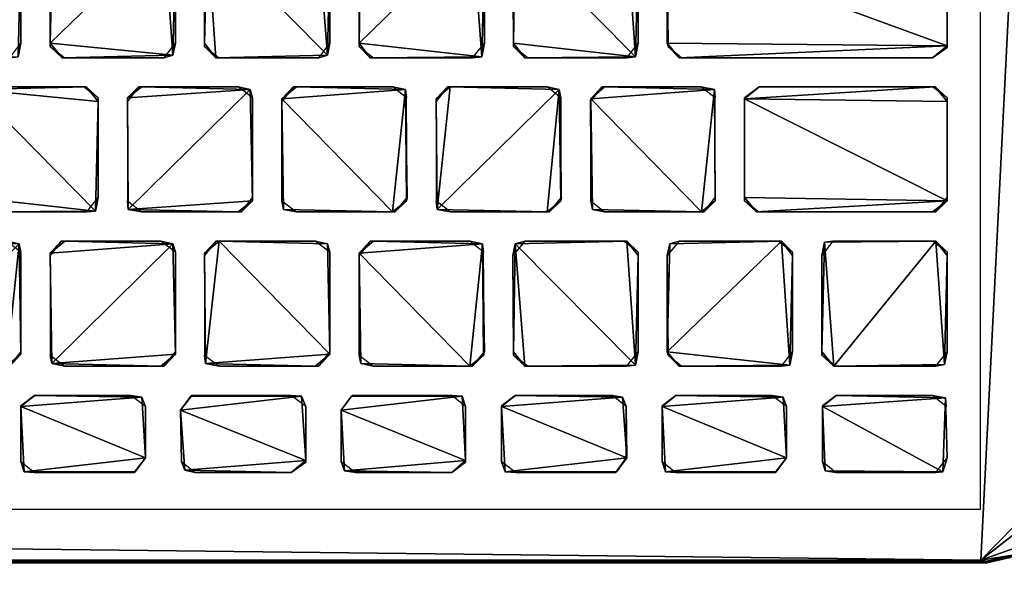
# Model space of a CAD drawing. Header units: inches. Extents: x 492 to 688, y -128 to 44.
# Tile 186 of 256: x 531.49 to 536, y -20.09 to -17.52. Entities that reach past the tile are written whole.
import ezdxf

# ---------------------------------------------------------------- set-up
doc = ezdxf.new("R2010")
doc.units = ezdxf.units.IN
doc.header["$MEASUREMENT"] = 0
doc.layers.add('A-FURN', color=7, linetype='Continuous')
doc.layers.add('CET Default', color=7, linetype='Continuous')
for name, color, linetype, true_color in [('CET color Grey19', 7, 'Continuous', 0x303030), ('CET color Grey2', 7, 'Continuous', 0x050505), ('CET color Grey25', 7, 'Continuous', 0x404040), ('CET color tan', 7, 'Continuous', 0xd4b38d)]:
    doc.layers.add(name, color=color, linetype=linetype, true_color=true_color)

# ---------------------------------------------------------------- blocks, each defined once
blk = doc.blocks.new('*C87')
at = {"layer": 'CET color Grey19', "linetype": 'Continuous'}
mesh = blk.add_polyface(dxfattribs=at)
corners = [(-8.0358, -2.2079, 0.1865), (8.0343, -2.2079, 0.1865), (8.0343, 2.2087, 0.1865), (-8.0358, 2.2087, 0.1865)]
mesh.append_faces([[corners[k] for k in face] for face in [(0, 2, 3, 0)]], dxfattribs={"vtx0": -1, "vtx3": -1})
mesh.append_faces([[corners[k] for k in face] for face in [(0, 1, 2, 0)]], dxfattribs={"vtx2": -1})
at = {"layer": 'CET color Grey2', "linetype": 'Continuous'}
mesh = blk.add_polyface(dxfattribs=at)
corners = [(-7.8833, 0.3417, 0.2452), (-7.8833, 0.3259, 0.1586), (-7.8282, 0.2748, 0.2452), (-6.9557, 0.3299, 0.2452), (-7.8833, 0.7969, 0.2452), (-7.8833, 0.7811, 0.1586), (-6.9557, 0.7811, 0.2452), (-7.8322, 0.848, 0.1586), (-7.0108, 0.848, 0.2452), (-7.8164, 0.848, 0.2452), (-7.0226, 0.848, 0.1586), (-7.8322, 0.9819, 0.2452), (-7.8833, 1.0481, 0.2452), (-7.8833, 1.0323, 0.1586), (-7.8164, 0.9819, 0.1586), (-7.3213, 0.9858, 0.2452), (-7.3641, 1.5544, 0.2452), (-7.8715, 1.5466, 0.2452), (-7.3602, 0.9819, 0.1586), (-7.3095, 1.0481, 0.1586), (-7.3095, 1.4883, 0.2452), (-7.1245, 0.9819, 0.2452), (-7.1757, 1.0481, 0.2452), (-7.1757, 1.0323, 0.1586), (-7.1087, 0.9819, 0.1586), (-6.6018, 1.4883, 0.2452), (-7.1638, 1.5505, 0.2452), (-6.6569, 0.9819, 0.1586), (-6.9557, 0.7969, 0.1586), (-7.8833, 1.4883, 0.1586), (-7.3095, 1.504, 0.1586), (-7.1757, 1.4883, 0.1586), (-7.8322, 1.5544, 0.1586), (-7.376, 1.5544, 0.1586), (-7.1245, 1.5544, 0.1586), (-7.8794, 1.7395, 0.1586), (-7.8164, 1.6883, 0.1586), (-7.8755, 1.7001, 0.2452), (-7.8833, 1.9749, 0.1586), (-7.8637, 2.0379, 0.2452), (-7.376, 1.6883, 0.2452), (-7.3134, 1.7395, 0.2452), (-7.376, 1.6883, 0.1586), (-7.3134, 1.7355, 0.1586), (-7.3253, 2.034, 0.2452), (-7.3134, 1.9907, 0.1586), (-6.6687, 1.5544, 0.1586), (-7.1481, 1.7395, 0.1586), (-7.1323, 1.6962, 0.2452), (-7.1481, 1.9749, 0.2452), (-7.1481, 1.9749, 0.1586), (-7.0812, 1.6883, 0.1586), (-6.5782, 1.7395, 0.2452), (-7.8322, 2.0419, 0.1586), (-7.376, 2.0419, 0.1586), (-6.5939, 2.0379, 0.2452), (-7.1008, 2.0379, 0.2452), (-7.0969, 2.0419, 0.1586)]
mesh.append_faces([[corners[k] for k in face] for face in [(0, 1, 2, 0), (5, 4, 7, 5), (4, 9, 7, 4), (11, 12, 13, 11), (11, 13, 14, 11), (11, 14, 15, 11), (14, 18, 15, 14), (18, 19, 15, 18), (15, 19, 20, 15), (21, 22, 23, 21), (21, 23, 24, 21), (21, 24, 27, 21), (10, 8, 28, 10), (12, 29, 13, 12), (12, 17, 29, 12), (19, 30, 20, 19), (22, 31, 23, 22), (22, 26, 31, 22), (29, 17, 32, 29), (30, 33, 16, 30), (30, 16, 20, 30), (31, 26, 34, 31), (35, 36, 37, 35), (35, 37, 38, 35), (37, 39, 38, 37), (37, 36, 40, 37), (17, 16, 32, 17), (32, 16, 33, 32), (36, 42, 40, 36), (42, 43, 40, 42), (40, 43, 41, 40), (41, 43, 45, 41), (41, 45, 44, 41), (26, 46, 34, 26), (47, 48, 49, 47), (47, 49, 50, 47), (47, 51, 48, 47), (38, 39, 53, 38), (39, 54, 53, 39), (39, 44, 54, 39), (54, 44, 45, 54), (49, 56, 50, 49), (50, 56, 57, 50)]])
mesh.append_faces([[corners[k] for k in face] for face in [(21, 25, 26, 21)]], dxfattribs={"vtx0": -1, "vtx1": -1, "vtx2": -1, "vtx3": -1})
mesh.append_faces([[corners[k] for k in face] for face in [(0, 3, 4, 0), (37, 41, 39, 37), (48, 52, 49, 48)]], dxfattribs={"vtx0": -1, "vtx1": -1, "vtx3": -1})
mesh.append_faces([[corners[k] for k in face] for face in [(4, 6, 8, 4), (11, 16, 17, 11)]], dxfattribs={"vtx0": -1, "vtx2": -1, "vtx3": -1})
mesh.append_faces([[corners[k] for k in face] for face in [(0, 5, 1, 0), (4, 8, 9, 4), (11, 17, 12, 11), (21, 26, 22, 21), (49, 55, 56, 49)]], dxfattribs={"vtx0": -1, "vtx3": -1})
mesh.append_faces([[corners[k] for k in face] for face in [(7, 9, 10, 7)]], dxfattribs={"vtx1": -1})
mesh.append_faces([[corners[k] for k in face] for face in [(0, 2, 3, 0), (3, 6, 4, 3), (11, 15, 16, 11)]], dxfattribs={"vtx1": -1, "vtx2": -1})
mesh.append_faces([[corners[k] for k in face] for face in [(0, 4, 5, 0), (9, 8, 10, 9), (15, 20, 16, 15), (37, 40, 41, 37), (41, 44, 39, 41)]], dxfattribs={"vtx2": -1})
mesh = blk.add_polyface(dxfattribs=at)
corners = [(-6.9557, 0.3259, 0.1586), (-6.9557, 0.7969, 0.1586), (-6.9557, 0.3299, 0.2452), (-6.9557, 0.7811, 0.2452), (-6.8218, 0.3259, 0.1586), (-6.8179, 0.2866, 0.2452), (-6.8218, 0.7811, 0.1586), (-6.2524, 0.3299, 0.2452), (-6.7593, 0.848, 0.2452), (-6.8218, 0.7969, 0.2452), (-6.2485, 0.3417, 0.1586), (-6.2524, 0.7969, 0.1586), (-6.2603, 0.8362, 0.2452), (-6.1146, 0.3259, 0.1586), (-6.1067, 0.2866, 0.2452), (-6.1146, 0.7969, 0.2452), (-6.1185, 0.7811, 0.1586), (-6.0516, 0.848, 0.2452), (-7.1245, 0.9819, 0.2452), (-6.6136, 0.9937, 0.2452), (-6.6018, 1.4883, 0.2452), (-6.6569, 0.9819, 0.1586), (-7.0108, 0.848, 0.2452), (-6.7711, 0.848, 0.1586), (-6.3149, 0.848, 0.1586), (-6.6018, 1.0481, 0.1586), (-6.4173, 0.9819, 0.2452), (-5.9064, 0.9937, 0.2452), (-6.4566, 1.5505, 0.2452), (-6.4684, 1.0481, 0.2452), (-6.4015, 0.9819, 0.1586), (-5.9497, 0.9819, 0.1586), (-6.4684, 1.0323, 0.1586), (-6.0634, 0.848, 0.1586), (-5.9497, 1.5544, 0.2452), (-6.6058, 1.504, 0.1586), (-6.4684, 1.4883, 0.1586), (-6.6687, 1.5544, 0.1586), (-6.6569, 1.5544, 0.2452), (-7.1638, 1.5505, 0.2452), (-6.4173, 1.5544, 0.1586), (-7.1323, 1.6962, 0.2452), (-7.0812, 1.6883, 0.1586), (-6.6412, 1.6883, 0.2452), (-6.5782, 1.7395, 0.2452), (-6.6451, 1.6883, 0.1586), (-6.5782, 1.7355, 0.1586), (-6.5782, 1.9907, 0.1586), (-6.5939, 2.0379, 0.2452), (-7.1481, 1.9749, 0.2452), (-5.9655, 1.5544, 0.1586), (-6.4133, 1.7395, 0.1586), (-6.3503, 1.6883, 0.1586), (-6.3976, 1.6962, 0.2452), (-6.4173, 1.9749, 0.2452), (-6.4133, 1.9749, 0.1586), (-5.9064, 1.6883, 0.2452), (-5.8434, 1.7395, 0.2452), (-5.9104, 1.6883, 0.1586), (-7.1008, 2.0379, 0.2452), (-7.0969, 2.0419, 0.1586), (-6.6412, 2.0419, 0.1586), (-5.8592, 2.0379, 0.2452), (-6.37, 2.0379, 0.2452), (-6.3661, 2.0419, 0.1586), (-5.9104, 2.0419, 0.1586)]
mesh.append_faces([[corners[k] for k in face] for face in [(4, 5, 6, 4), (5, 9, 6, 5), (7, 10, 11, 7), (7, 11, 12, 7), (13, 14, 15, 13), (13, 15, 16, 13), (18, 21, 19, 18), (22, 3, 1, 22), (6, 9, 23, 6), (9, 8, 23, 9), (23, 8, 24, 23), (8, 12, 24, 8), (21, 25, 19, 21), (19, 25, 20, 19), (26, 30, 31, 26), (26, 31, 27, 26), (26, 29, 32, 26), (26, 32, 30, 26), (24, 12, 11, 24), (16, 15, 33, 16), (15, 17, 33, 15), (25, 35, 20, 25), (29, 36, 32, 29), (29, 28, 36, 29), (35, 37, 38, 35), (35, 38, 20, 35), (36, 28, 40, 36), (39, 38, 37, 39), (41, 42, 43, 41), (42, 45, 43, 42), (45, 46, 43, 45), (43, 46, 44, 43), (46, 47, 44, 46), (44, 47, 48, 44), (28, 50, 40, 28), (28, 34, 50, 28), (51, 52, 53, 51), (51, 53, 54, 51), (51, 54, 55, 51), (53, 52, 56, 53), (52, 58, 56, 52), (61, 48, 47, 61), (54, 63, 55, 54), (55, 63, 64, 55)]])
mesh.append_faces([[corners[k] for k in face] for face in [(5, 7, 8, 5)]], dxfattribs={"vtx0": -1, "vtx1": -1, "vtx2": -1, "vtx3": -1})
mesh.append_faces([[corners[k] for k in face] for face in [(53, 57, 54, 53)]], dxfattribs={"vtx0": -1, "vtx1": -1, "vtx3": -1})
mesh.append_faces([[corners[k] for k in face] for face in [(27, 34, 28, 27)]], dxfattribs={"vtx0": -1, "vtx2": -1, "vtx3": -1})
mesh.append_faces([[corners[k] for k in face] for face in [(2, 1, 3, 2), (5, 8, 9, 5), (14, 17, 15, 14), (26, 28, 29, 26), (60, 48, 61, 60), (54, 62, 63, 54), (64, 62, 65, 64)]], dxfattribs={"vtx0": -1, "vtx3": -1})
mesh.append_faces([[corners[k] for k in face] for face in [(0, 1, 2, 0), (59, 48, 60, 59), (63, 62, 64, 63)]], dxfattribs={"vtx1": -1})
mesh.append_faces([[corners[k] for k in face] for face in [(26, 27, 28, 26), (44, 48, 49, 44)]], dxfattribs={"vtx1": -1, "vtx2": -1})
mesh.append_faces([[corners[k] for k in face] for face in [(7, 12, 8, 7), (18, 19, 20, 18), (20, 38, 39, 20), (41, 43, 44, 41), (53, 56, 57, 53)]], dxfattribs={"vtx2": -1})
mesh = blk.add_polyface(dxfattribs=at)
corners = [(-6.1067, 0.2866, 0.2452), (-5.6077, 0.2748, 0.2452), (-5.5486, 0.8362, 0.2452), (-6.0516, 0.848, 0.2452), (-5.5447, 0.3299, 0.2452), (-5.5447, 0.3417, 0.1586), (-5.5447, 0.7969, 0.1586), (-5.4074, 0.3259, 0.1586), (-5.4034, 0.2866, 0.2452), (-5.4113, 0.7811, 0.1586), (-5.4074, 0.7969, 0.2452), (-4.8375, 0.3299, 0.2452), (-5.3444, 0.848, 0.2452), (-6.0634, 0.848, 0.1586), (-5.6116, 0.848, 0.1586), (-5.9497, 0.9819, 0.1586), (-5.8946, 1.0481, 0.1586), (-5.9064, 0.9937, 0.2452), (-5.8985, 1.4883, 0.2452), (-5.9497, 1.5544, 0.2452), (-5.7568, 0.9937, 0.2452), (-5.2578, 0.9819, 0.2452), (-5.1913, 1.0363, 0.2452), (-5.6982, 1.5544, 0.2452), (-5.7607, 1.504, 0.2452), (-5.7647, 1.4883, 0.1586), (-5.7607, 1.0323, 0.1586), (-5.6982, 0.9819, 0.1586), (-5.242, 0.9819, 0.1586), (-5.3562, 0.848, 0.1586), (-4.9044, 0.848, 0.1586), (-4.8454, 0.8362, 0.2452), (-5.1913, 1.0481, 0.1586), (-5.8985, 1.504, 0.1586), (-5.1913, 1.504, 0.1586), (-5.1992, 1.5426, 0.2452), (-5.9655, 1.5544, 0.1586), (-5.71, 1.5544, 0.1586), (-5.2578, 1.5544, 0.1586), (-5.9104, 1.6883, 0.1586), (-5.8434, 1.7355, 0.1586), (-5.9064, 1.6883, 0.2452), (-5.8434, 1.7395, 0.2452), (-5.8434, 1.9907, 0.1586), (-5.8592, 2.0379, 0.2452), (-6.4173, 1.9749, 0.2452), (-5.6786, 1.7395, 0.1586), (-5.6628, 1.6922, 0.2452), (-5.6786, 1.9867, 0.2452), (-5.6786, 1.9946, 0.1586), (-5.6156, 1.6883, 0.1586), (-5.1559, 1.6922, 0.2452), (-5.1087, 1.7552, 0.2452), (-5.1598, 1.6883, 0.1586), (-5.1087, 1.7552, 0.1586), (-5.1244, 2.034, 0.2452), (-5.1087, 1.9907, 0.1586), (-5.9104, 2.0419, 0.1586), (-5.6156, 2.0419, 0.2452), (-5.6156, 2.0419, 0.1586), (-5.1756, 2.0419, 0.1586)]
mesh.append_faces([[corners[k] for k in face] for face in [(4, 5, 2, 4), (5, 6, 2, 5), (7, 8, 9, 7), (8, 10, 9, 8), (13, 3, 14, 13), (3, 2, 14, 3), (15, 16, 17, 15), (17, 16, 18, 17), (20, 25, 26, 20), (20, 24, 25, 20), (20, 27, 21, 20), (20, 26, 27, 20), (27, 28, 21, 27), (14, 2, 6, 14), (9, 10, 29, 9), (10, 12, 29, 10), (29, 12, 30, 29), (12, 31, 30, 12), (21, 28, 22, 21), (28, 32, 22, 28), (16, 33, 18, 16), (22, 32, 34, 22), (22, 34, 35, 22), (33, 36, 19, 33), (33, 19, 18, 33), (25, 24, 37, 25), (24, 23, 37, 24), (34, 38, 35, 34), (39, 40, 41, 39), (41, 40, 42, 41), (40, 43, 42, 40), (42, 43, 44, 42), (37, 23, 38, 37), (23, 35, 38, 23), (46, 47, 48, 46), (46, 48, 49, 46), (46, 50, 47, 46), (53, 54, 51, 53), (51, 54, 52, 51), (52, 56, 55, 52), (57, 44, 43, 57), (48, 58, 49, 48), (49, 58, 59, 49), (58, 60, 59, 58), (58, 55, 60, 58), (60, 55, 56, 60)]])
mesh.append_faces([[corners[k] for k in face] for face in [(8, 11, 12, 8), (20, 22, 23, 20)]], dxfattribs={"vtx0": -1, "vtx1": -1, "vtx2": -1, "vtx3": -1})
mesh.append_faces([[corners[k] for k in face] for face in [(47, 52, 48, 47)]], dxfattribs={"vtx0": -1, "vtx1": -1, "vtx3": -1})
mesh.append_faces([[corners[k] for k in face] for face in [(0, 2, 3, 0)]], dxfattribs={"vtx0": -1, "vtx2": -1, "vtx3": -1})
mesh.append_faces([[corners[k] for k in face] for face in [(8, 12, 10, 8), (20, 23, 24, 20), (47, 53, 51, 47), (48, 55, 58, 48)]], dxfattribs={"vtx0": -1, "vtx3": -1})
mesh.append_faces([[corners[k] for k in face] for face in [(0, 1, 2, 0), (42, 44, 45, 42), (52, 55, 48, 52)]], dxfattribs={"vtx1": -1, "vtx2": -1})
mesh.append_faces([[corners[k] for k in face] for face in [(1, 4, 2, 1), (17, 18, 19, 17), (20, 21, 22, 20), (22, 35, 23, 22), (47, 51, 52, 47), (47, 50, 53, 47)]], dxfattribs={"vtx2": -1})
mesh = blk.add_polyface(dxfattribs=at)
corners = [(-4.8375, 0.3299, 0.2452), (-4.8375, 0.3417, 0.1586), (-4.8375, 0.7969, 0.1586), (-4.8454, 0.8362, 0.2452), (-5.3444, 0.848, 0.2452), (-4.7036, 0.3259, 0.1586), (-4.6918, 0.2866, 0.2452), (-4.7036, 0.7969, 0.2452), (-4.7036, 0.7811, 0.1586), (-4.1303, 0.3259, 0.2452), (-4.1342, 0.8362, 0.2452), (-5.0457, 0.9937, 0.2452), (-4.9905, 0.9819, 0.1586), (-4.5506, 0.9819, 0.2452), (-5.0575, 1.5001, 0.2452), (-5.0575, 1.0323, 0.1586), (-4.5348, 0.9819, 0.1586), (-4.9044, 0.848, 0.1586), (-4.6529, 0.848, 0.1586), (-4.6372, 0.848, 0.2452), (-4.1967, 0.848, 0.1586), (-4.4836, 1.0363, 0.2452), (-4.4876, 1.5426, 0.2452), (-4.4836, 1.0481, 0.1586), (-4.3384, 0.9937, 0.2452), (-4.3503, 1.5001, 0.2452), (-4.3503, 1.0323, 0.1586), (-4.2833, 0.9819, 0.1586), (-3.8434, 0.9819, 0.2452), (-3.7843, 1.5426, 0.2452), (-5.0575, 1.4883, 0.1586), (-4.4836, 1.504, 0.1586), (-4.3503, 1.4883, 0.1586), (-5.0063, 1.5544, 0.1586), (-4.9905, 1.5544, 0.2452), (-4.5506, 1.5544, 0.1586), (-4.2991, 1.5544, 0.1586), (-4.2833, 1.5544, 0.2452), (-5.1087, 1.7552, 0.1586), (-5.1087, 1.9907, 0.1586), (-5.1087, 1.7552, 0.2452), (-4.9472, 1.7395, 0.1586), (-4.8808, 1.6883, 0.1586), (-4.928, 1.6922, 0.2452), (-4.9472, 1.9867, 0.2452), (-4.9472, 1.9946, 0.1586), (-4.4246, 1.6883, 0.1586), (-4.4206, 1.6922, 0.2452), (-4.3739, 1.7552, 0.2452), (-4.3739, 1.7552, 0.1586), (-4.3778, 1.9907, 0.1586), (-4.3936, 2.0301, 0.2452), (-3.8434, 1.5544, 0.1586), (-4.2125, 1.7395, 0.1586), (-4.1967, 1.6962, 0.2452), (-4.2125, 1.9749, 0.2452), (-4.2125, 1.9749, 0.1586), (-4.1455, 1.6883, 0.1586), (-4.8808, 2.0419, 0.2452), (-4.8808, 2.0419, 0.1586), (-4.4403, 2.0419, 0.1586), (-4.1652, 2.0379, 0.2452), (-4.1613, 2.0419, 0.1586)]
mesh.append_faces([[corners[k] for k in face] for face in [(0, 1, 2, 0), (0, 2, 3, 0), (5, 6, 7, 5), (5, 7, 8, 5), (11, 12, 13, 11), (11, 15, 12, 11), (11, 14, 15, 11), (12, 16, 13, 12), (17, 3, 2, 17), (8, 7, 18, 8), (7, 19, 18, 7), (18, 19, 20, 18), (19, 10, 20, 19), (13, 16, 21, 13), (16, 23, 21, 16), (24, 25, 26, 24), (24, 27, 28, 24), (24, 26, 27, 24), (15, 14, 30, 15), (21, 23, 22, 21), (23, 31, 22, 23), (26, 25, 32, 26), (30, 14, 33, 30), (14, 34, 33, 14), (31, 35, 22, 31), (32, 25, 36, 32), (25, 37, 36, 25), (38, 39, 40, 38), (33, 34, 35, 33), (34, 22, 35, 34), (41, 42, 43, 41), (41, 43, 44, 41), (41, 44, 45, 41), (46, 49, 47, 46), (47, 49, 48, 47), (49, 50, 48, 49), (48, 50, 51, 48), (36, 37, 52, 36), (53, 54, 55, 53), (53, 55, 56, 53), (53, 57, 54, 53), (44, 58, 45, 44), (45, 58, 59, 45), (58, 60, 59, 58), (58, 51, 60, 58), (60, 51, 50, 60), (55, 61, 56, 55), (56, 61, 62, 56)]])
mesh.append_faces([[corners[k] for k in face] for face in [(13, 22, 14, 13)]], dxfattribs={"vtx0": -1, "vtx1": -1, "vtx2": -1, "vtx3": -1})
mesh.append_faces([[corners[k] for k in face] for face in [(6, 10, 7, 6), (24, 29, 25, 24), (43, 48, 44, 43)]], dxfattribs={"vtx0": -1, "vtx1": -1, "vtx3": -1})
mesh.append_faces([[corners[k] for k in face] for face in [(6, 9, 10, 6)]], dxfattribs={"vtx0": -1, "vtx2": -1, "vtx3": -1})
mesh.append_faces([[corners[k] for k in face] for face in [(7, 10, 19, 7), (14, 22, 34, 14), (25, 29, 37, 25), (43, 46, 47, 43), (44, 51, 58, 44)]], dxfattribs={"vtx0": -1, "vtx3": -1})
mesh.append_faces([[corners[k] for k in face] for face in [(11, 13, 14, 11)]], dxfattribs={"vtx1": -1})
mesh.append_faces([[corners[k] for k in face] for face in [(48, 51, 44, 48)]], dxfattribs={"vtx1": -1, "vtx2": -1})
mesh.append_faces([[corners[k] for k in face] for face in [(0, 3, 4, 0), (13, 21, 22, 13), (43, 42, 46, 43), (43, 47, 48, 43)]], dxfattribs={"vtx2": -1})
mesh = blk.add_polyface(dxfattribs=at)
corners = [(-4.1303, 0.3259, 0.2452), (-4.1303, 0.3417, 0.1586), (-4.1342, 0.8362, 0.2452), (-4.1303, 0.7969, 0.1586), (-3.9964, 0.3417, 0.2452), (-3.9964, 0.7811, 0.1586), (-3.9964, 0.3259, 0.1586), (-3.9846, 0.8441, 0.2452), (-3.4344, 0.2866, 0.2452), (-3.4226, 0.7811, 0.2452), (-3.4226, 0.3417, 0.1586), (-3.4226, 0.7969, 0.1586), (-3.2892, 0.3417, 0.2452), (-3.2892, 0.7811, 0.1586), (-3.2892, 0.3259, 0.1586), (-3.2774, 0.8441, 0.2452), (-4.3384, 0.9937, 0.2452), (-3.8434, 0.9819, 0.2452), (-3.7764, 1.0363, 0.2452), (-3.7843, 1.5426, 0.2452), (-4.2833, 0.9819, 0.1586), (-3.8276, 0.9819, 0.1586), (-4.1967, 0.848, 0.1586), (-3.9452, 0.848, 0.1586), (-3.4777, 0.848, 0.2452), (-3.4895, 0.848, 0.1586), (-3.7764, 1.0481, 0.1586), (-3.6347, 0.9937, 0.2452), (-3.1357, 0.9819, 0.2452), (-3.0766, 1.5426, 0.2452), (-3.5761, 1.5544, 0.2452), (-3.6426, 1.5001, 0.2452), (-3.6426, 1.0323, 0.1586), (-3.5761, 0.9819, 0.1586), (-3.1199, 0.9819, 0.1586), (-3.238, 0.848, 0.1586), (-3.7764, 1.504, 0.1586), (-3.6426, 1.4883, 0.1586), (-3.8434, 1.5544, 0.1586), (-3.5919, 1.5544, 0.1586), (-4.2833, 1.5544, 0.2452), (-4.1967, 1.6962, 0.2452), (-3.7056, 1.6883, 0.2452), (-3.6426, 1.7395, 0.2452), (-4.2125, 1.9749, 0.2452), (-4.1455, 1.6883, 0.1586), (-3.7095, 1.6883, 0.1586), (-3.6426, 1.7355, 0.1586), (-3.6426, 1.9907, 0.1586), (-3.6583, 2.0379, 0.2452), (-3.1357, 1.5544, 0.1586), (-3.4777, 1.7395, 0.1586), (-3.4619, 1.6922, 0.2452), (-3.4777, 1.9867, 0.2452), (-3.4777, 1.9946, 0.1586), (-3.4147, 1.6883, 0.1586), (-2.955, 1.6922, 0.2452), (-2.9078, 1.7552, 0.2452), (-2.959, 1.6883, 0.1586), (-4.1652, 2.0379, 0.2452), (-4.1613, 2.0419, 0.1586), (-3.7056, 2.0419, 0.1586), (-3.4147, 2.0419, 0.2452), (-2.9235, 2.034, 0.2452), (-3.4108, 2.0419, 0.1586), (-2.9747, 2.0419, 0.1586)]
mesh.append_faces([[corners[k] for k in face] for face in [(0, 1, 2, 0), (1, 3, 2, 1), (4, 5, 6, 4), (4, 7, 5, 4), (10, 11, 9, 10), (12, 13, 14, 12), (12, 15, 13, 12), (20, 21, 17, 20), (22, 2, 3, 22), (5, 7, 23, 5), (7, 25, 23, 7), (7, 24, 25, 7), (17, 21, 18, 17), (21, 26, 18, 21), (27, 32, 33, 27), (27, 31, 32, 27), (27, 33, 28, 27), (33, 34, 28, 33), (25, 24, 11, 25), (24, 9, 11, 24), (13, 15, 35, 13), (18, 26, 19, 18), (26, 36, 19, 26), (32, 31, 37, 32), (36, 38, 19, 36), (37, 31, 39, 37), (31, 30, 39, 31), (40, 19, 38, 40), (41, 45, 42, 41), (45, 46, 42, 45), (46, 47, 42, 46), (42, 47, 43, 42), (47, 48, 43, 47), (43, 48, 49, 43), (39, 30, 50, 39), (30, 29, 50, 30), (51, 52, 53, 51), (51, 53, 54, 51), (51, 55, 52, 51), (61, 49, 48, 61), (53, 62, 54, 53), (54, 62, 64, 54), (62, 65, 64, 62), (62, 63, 65, 62)]])
mesh.append_faces([[corners[k] for k in face] for face in [(4, 8, 7, 4), (41, 43, 44, 41), (52, 57, 53, 52)]], dxfattribs={"vtx0": -1, "vtx1": -1, "vtx3": -1})
mesh.append_faces([[corners[k] for k in face] for face in [(16, 18, 19, 16), (27, 29, 30, 27)]], dxfattribs={"vtx0": -1, "vtx2": -1, "vtx3": -1})
mesh.append_faces([[corners[k] for k in face] for face in [(7, 9, 24, 7), (27, 30, 31, 27), (52, 58, 56, 52), (44, 49, 59, 44), (60, 49, 61, 60), (53, 63, 62, 53)]], dxfattribs={"vtx0": -1, "vtx3": -1})
mesh.append_faces([[corners[k] for k in face] for face in [(59, 49, 60, 59)]], dxfattribs={"vtx1": -1})
mesh.append_faces([[corners[k] for k in face] for face in [(8, 9, 7, 8), (27, 28, 29, 27), (43, 49, 44, 43)]], dxfattribs={"vtx1": -1, "vtx2": -1})
mesh.append_faces([[corners[k] for k in face] for face in [(16, 17, 18, 16), (41, 42, 43, 41), (52, 56, 57, 52), (52, 55, 58, 52)]], dxfattribs={"vtx2": -1})
mesh = blk.add_polyface(dxfattribs=at)
corners = [(-4.2991, -0.4316, 0.2452), (-3.7882, -0.4238, 0.2452), (-3.7764, 0.0747, 0.2452), (-4.2833, -0.4316, 0.1586), (-3.8276, -0.4316, 0.1586), (-3.7764, -0.3647, 0.1586), (-3.7764, 0.0905, 0.1586), (-3.6426, -0.3647, 0.2452), (-3.6426, 0.0747, 0.1586), (-3.6426, -0.3805, 0.1586), (-3.6308, 0.1377, 0.2452), (-3.5919, -0.4316, 0.2452), (-3.0805, -0.4198, 0.2452), (-3.1238, 0.1417, 0.2452), (-3.5761, -0.4316, 0.1586), (-3.1238, -0.4316, 0.1586), (-3.0692, -0.3647, 0.1586), (-3.0692, 0.0747, 0.2452), (-3.0692, 0.0905, 0.1586), (-2.9354, -0.3805, 0.1586), (-2.8684, -0.4316, 0.1586), (-2.9275, -0.4198, 0.2452), (-2.9354, 0.0865, 0.2452), (-2.9354, 0.0747, 0.1586), (-2.4284, -0.4316, 0.2452), (-2.3694, 0.1298, 0.2452), (-2.4166, -0.4316, 0.1586), (-2.3655, -0.3805, 0.2452), (-2.3615, -0.3647, 0.1586), (-2.3655, 0.0905, 0.1586), (-2.2281, -0.3805, 0.1586), (-2.2203, -0.4198, 0.2452), (-2.2281, 0.0865, 0.2452), (-2.2281, 0.0747, 0.1586), (-4.3384, 0.1298, 0.2452), (-3.8315, 0.1417, 0.2452), (-4.2991, 0.1417, 0.1586), (-3.8434, 0.1417, 0.1586), (-3.5919, 0.1417, 0.1586), (-3.1357, 0.1417, 0.1586), (-2.8842, 0.1417, 0.1586), (-2.8684, 0.1417, 0.2452), (-2.4284, 0.1417, 0.1586), (-4.181, 0.2748, 0.1586), (-4.1303, 0.3417, 0.1586), (-4.1303, 0.3259, 0.2452), (-3.9964, 0.3417, 0.2452), (-3.9413, 0.2748, 0.2452), (-3.4344, 0.2866, 0.2452), (-3.9964, 0.3259, 0.1586), (-3.9295, 0.2748, 0.1586), (-3.4738, 0.2748, 0.1586), (-3.4226, 0.3417, 0.1586), (-3.4226, 0.7811, 0.2452), (-3.2892, 0.3417, 0.2452), (-3.238, 0.2748, 0.2452), (-2.7272, 0.2866, 0.2452), (-3.2892, 0.3259, 0.1586), (-3.2223, 0.2748, 0.1586), (-2.7705, 0.2748, 0.1586), (-2.7154, 0.3417, 0.1586), (-2.5815, 0.3259, 0.1586), (-2.5151, 0.2748, 0.1586), (-2.5776, 0.2866, 0.2452), (-2.0746, 0.2748, 0.2452), (-2.0116, 0.3299, 0.2452), (-2.0628, 0.2748, 0.1586)]
mesh.append_faces([[corners[k] for k in face] for face in [(3, 4, 1, 3), (4, 5, 1, 4), (1, 5, 2, 1), (5, 6, 2, 5), (7, 8, 9, 7), (7, 10, 8, 7), (7, 9, 11, 7), (9, 14, 11, 9), (11, 15, 12, 11), (15, 16, 12, 15), (12, 16, 17, 12), (16, 18, 17, 16), (19, 20, 21, 19), (19, 21, 22, 19), (19, 22, 23, 19), (21, 20, 24, 21), (20, 26, 24, 20), (24, 26, 27, 24), (26, 28, 27, 26), (27, 28, 25, 27), (28, 29, 25, 28), (30, 31, 32, 30), (30, 32, 33, 30), (36, 35, 37, 36), (37, 35, 6, 37), (35, 2, 6, 35), (8, 10, 38, 8), (10, 39, 38, 10), (10, 13, 39, 10), (39, 13, 18, 39), (13, 17, 18, 13), (23, 22, 40, 23), (22, 41, 40, 22), (40, 41, 42, 40), (41, 25, 42, 41), (42, 25, 29, 42), (43, 44, 45, 43), (46, 49, 47, 46), (49, 50, 47, 49), (47, 50, 51, 47), (47, 51, 48, 47), (51, 52, 48, 51), (48, 52, 53, 48), (54, 57, 55, 54), (57, 58, 55, 57), (55, 58, 59, 55), (55, 59, 56, 55), (59, 60, 56, 59), (61, 62, 63, 61), (63, 62, 64, 63), (62, 66, 64, 62)]])
mesh.append_faces([[corners[k] for k in face] for face in [(7, 12, 13, 7)]], dxfattribs={"vtx0": -1, "vtx1": -1, "vtx2": -1, "vtx3": -1})
mesh.append_faces([[corners[k] for k in face] for face in [(21, 25, 22, 21)]], dxfattribs={"vtx0": -1, "vtx1": -1, "vtx3": -1})
mesh.append_faces([[corners[k] for k in face] for face in [(7, 13, 10, 7), (34, 2, 35, 34), (22, 25, 41, 22)]], dxfattribs={"vtx0": -1, "vtx3": -1})
mesh.append_faces([[corners[k] for k in face] for face in [(21, 24, 25, 21)]], dxfattribs={"vtx1": -1, "vtx2": -1})
mesh.append_faces([[corners[k] for k in face] for face in [(0, 1, 2, 0), (7, 11, 12, 7), (12, 17, 13, 12), (24, 27, 25, 24), (46, 47, 48, 46), (54, 55, 56, 54), (63, 64, 65, 63)]], dxfattribs={"vtx2": -1})
mesh = blk.add_polyface(dxfattribs=at)
corners = [(-7.8833, -0.6317, 0.1586), (-7.8833, -0.6159, 0.2452), (-7.8322, -0.5647, 0.1586), (-7.8164, -0.5647, 0.2452), (-6.2485, -0.6317, 0.2452), (-6.3188, -0.5647, 0.1586), (-6.3031, -0.5647, 0.2452), (-6.2524, -0.6159, 0.1586), (-6.1185, -0.6317, 0.1586), (-6.1146, -0.6199, 0.2452), (-6.0634, -0.5647, 0.1586), (-6.0516, -0.5647, 0.2452), (-5.6116, -0.5647, 0.1586), (-7.8833, -0.3647, 0.2452), (-7.8833, 0.0865, 0.2452), (-7.8833, -0.3805, 0.1586), (-7.8282, -0.4316, 0.2452), (-6.6687, -0.4316, 0.2452), (-6.6058, -0.3805, 0.2452), (-7.8833, 0.0944, 0.1586), (-7.8164, -0.4316, 0.1586), (-6.6569, -0.4316, 0.1586), (-6.6018, -0.3647, 0.1586), (-6.6018, 0.0747, 0.2452), (-6.6058, 0.0905, 0.1586), (-6.4684, -0.3647, 0.2452), (-6.4173, -0.4316, 0.2452), (-6.4566, 0.1377, 0.2452), (-6.4684, 0.0747, 0.1586), (-6.4684, -0.3805, 0.1586), (-6.4015, -0.4316, 0.1586), (-5.9497, -0.4316, 0.1586), (-5.9064, -0.4198, 0.2452), (-5.8946, -0.3647, 0.1586), (-5.8985, 0.0747, 0.2452), (-7.8164, 0.1417, 0.2452), (-6.6569, 0.1417, 0.2452), (-7.8164, 0.1417, 0.1586), (-6.6687, 0.1417, 0.1586), (-6.4173, 0.1417, 0.1586), (-5.9497, 0.1417, 0.2452), (-5.9655, 0.1417, 0.1586), (-5.8985, 0.0905, 0.1586), (-7.8833, 0.3259, 0.1586), (-7.8164, 0.2748, 0.1586), (-7.8282, 0.2748, 0.2452), (-7.0226, 0.2748, 0.2452), (-6.9557, 0.3299, 0.2452), (-7.0226, 0.2748, 0.1586), (-6.9557, 0.3259, 0.1586), (-6.8218, 0.3259, 0.1586), (-6.7554, 0.2748, 0.1586), (-6.8179, 0.2866, 0.2452), (-6.3149, 0.2748, 0.2452), (-6.2524, 0.3299, 0.2452), (-6.3031, 0.2748, 0.1586), (-6.2485, 0.3417, 0.1586), (-6.1146, 0.3259, 0.1586), (-6.0516, 0.2748, 0.1586), (-6.1067, 0.2866, 0.2452), (-5.6077, 0.2748, 0.2452)]
mesh.append_faces([[corners[k] for k in face] for face in [(0, 1, 2, 0), (1, 3, 2, 1), (5, 6, 7, 5), (6, 4, 7, 6), (8, 9, 10, 8), (9, 11, 10, 9), (10, 11, 12, 10), (13, 15, 16, 13), (15, 20, 16, 15), (17, 21, 18, 17), (21, 22, 18, 21), (18, 22, 23, 18), (22, 24, 23, 22), (25, 28, 29, 25), (25, 27, 28, 25), (25, 29, 26, 25), (29, 30, 26, 29), (26, 30, 31, 26), (26, 31, 32, 26), (31, 33, 32, 31), (32, 33, 34, 32), (14, 35, 19, 14), (19, 35, 37, 19), (38, 36, 24, 38), (36, 23, 24, 36), (28, 27, 39, 28), (27, 41, 39, 27), (27, 40, 41, 27), (41, 40, 42, 41), (40, 34, 42, 40), (43, 44, 45, 43), (48, 49, 46, 48), (46, 49, 47, 46), (50, 51, 52, 50), (52, 51, 53, 52), (51, 55, 53, 51), (53, 55, 54, 53), (55, 56, 54, 55), (57, 58, 59, 57), (59, 58, 60, 59)]])
mesh.append_faces([[corners[k] for k in face] for face in [(1, 4, 3, 1), (13, 18, 14, 13)]], dxfattribs={"vtx0": -1, "vtx1": -1, "vtx3": -1})
mesh.append_faces([[corners[k] for k in face] for face in [(13, 17, 18, 13), (14, 23, 36, 14)]], dxfattribs={"vtx0": -1, "vtx2": -1, "vtx3": -1})
mesh.append_faces([[corners[k] for k in face] for face in [(3, 4, 6, 3), (15, 14, 19, 15), (14, 36, 35, 14), (35, 38, 37, 35), (27, 34, 40, 27)]], dxfattribs={"vtx0": -1, "vtx3": -1})
mesh.append_faces([[corners[k] for k in face] for face in [(2, 3, 5, 2), (13, 14, 15, 13), (16, 20, 17, 16), (25, 26, 27, 25), (45, 44, 46, 45)]], dxfattribs={"vtx1": -1})
mesh.append_faces([[corners[k] for k in face] for face in [(18, 23, 14, 18), (26, 32, 27, 26), (32, 34, 27, 32)]], dxfattribs={"vtx1": -1, "vtx2": -1})
mesh.append_faces([[corners[k] for k in face] for face in [(3, 6, 5, 3), (13, 16, 17, 13), (20, 21, 17, 20), (35, 36, 38, 35), (45, 46, 47, 45), (44, 48, 46, 44), (52, 53, 54, 52)]], dxfattribs={"vtx2": -1})
mesh = blk.add_polyface(dxfattribs=at)
corners = [(-5.3995, -0.5687, 0.2452), (-4.9044, -0.5647, 0.1586), (-5.3562, -0.5647, 0.1586), (-4.8887, -0.5647, 0.2452), (-4.6529, -0.5647, 0.1586), (-4.6372, -0.5647, 0.2452), (-4.1967, -0.5647, 0.1586), (-4.1421, -0.5765, 0.2452), (-5.8946, -0.3647, 0.1586), (-5.8985, 0.0905, 0.1586), (-5.8985, 0.0747, 0.2452), (-5.7647, -0.3647, 0.2452), (-5.7647, 0.0747, 0.1586), (-5.7607, -0.3805, 0.1586), (-5.7529, 0.1377, 0.2452), (-5.71, -0.4316, 0.2452), (-5.6982, -0.4316, 0.1586), (-5.242, -0.4316, 0.1586), (-5.1992, -0.4198, 0.2452), (-5.1913, 0.0747, 0.2452), (-5.1913, -0.3647, 0.1586), (-5.1913, 0.0905, 0.1586), (-5.0575, -0.3647, 0.2452), (-5.0024, -0.4316, 0.2452), (-5.0457, 0.1298, 0.2452), (-5.0575, -0.3805, 0.1586), (-5.0575, 0.0747, 0.1586), (-4.9905, -0.4316, 0.1586), (-4.4954, -0.4277, 0.2452), (-4.5348, -0.4316, 0.1586), (-4.4836, -0.3647, 0.1586), (-4.5348, 0.1417, 0.2452), (-4.4836, 0.0747, 0.2452), (-4.4836, 0.0905, 0.1586), (-4.3503, -0.3647, 0.2452), (-4.3503, 0.0747, 0.1586), (-4.3503, -0.3805, 0.1586), (-4.3384, 0.1298, 0.2452), (-4.2991, -0.4316, 0.2452), (-4.2833, -0.4316, 0.1586), (-3.7882, -0.4238, 0.2452), (-3.7764, 0.0747, 0.2452), (-5.71, 0.1417, 0.1586), (-5.2578, 0.1417, 0.1586), (-5.242, 0.1417, 0.2452), (-5.0063, 0.1417, 0.1586), (-4.5506, 0.1417, 0.1586), (-4.2991, 0.1417, 0.1586), (-3.8315, 0.1417, 0.2452), (-6.0516, 0.2748, 0.1586), (-5.5959, 0.2748, 0.1586), (-5.6077, 0.2748, 0.2452), (-5.5447, 0.3299, 0.2452), (-5.5447, 0.3417, 0.1586), (-5.4074, 0.3259, 0.1586), (-5.3444, 0.2748, 0.1586), (-5.4034, 0.2866, 0.2452), (-4.9044, 0.2748, 0.2452), (-4.8375, 0.3299, 0.2452), (-4.8887, 0.2748, 0.1586), (-4.8375, 0.3417, 0.1586), (-4.7036, 0.3259, 0.1586), (-4.6372, 0.2748, 0.1586), (-4.6918, 0.2866, 0.2452), (-4.1967, 0.2748, 0.2452), (-4.1303, 0.3259, 0.2452), (-4.181, 0.2748, 0.1586)]
mesh.append_faces([[corners[k] for k in face] for face in [(0, 1, 2, 0), (0, 3, 1, 0), (4, 5, 6, 4), (5, 7, 6, 5), (8, 9, 10, 8), (11, 12, 13, 11), (11, 14, 12, 11), (11, 13, 15, 11), (13, 16, 15, 13), (15, 16, 17, 15), (15, 17, 18, 15), (17, 20, 18, 17), (18, 20, 19, 18), (20, 21, 19, 20), (22, 25, 23, 22), (22, 26, 25, 22), (22, 24, 26, 22), (25, 27, 23, 25), (23, 27, 28, 23), (27, 29, 28, 27), (29, 30, 28, 29), (28, 30, 32, 28), (30, 33, 32, 30), (34, 35, 36, 34), (34, 37, 35, 34), (34, 36, 38, 34), (36, 39, 38, 36), (38, 39, 40, 38), (12, 14, 42, 12), (14, 43, 42, 14), (14, 44, 43, 14), (43, 44, 21, 43), (44, 19, 21, 44), (26, 24, 45, 26), (24, 31, 45, 24), (45, 31, 46, 45), (46, 31, 33, 46), (31, 32, 33, 31), (35, 37, 47, 35), (37, 48, 47, 37), (49, 50, 51, 49), (51, 50, 52, 51), (50, 53, 52, 50), (54, 55, 56, 54), (56, 55, 57, 56), (55, 59, 57, 55), (57, 59, 58, 57), (59, 60, 58, 59), (61, 62, 63, 61), (63, 62, 64, 63), (62, 66, 64, 62), (64, 66, 65, 64)]])
mesh.append_faces([[corners[k] for k in face] for face in [(15, 19, 14, 15), (38, 41, 37, 38)]], dxfattribs={"vtx0": -1, "vtx1": -1, "vtx2": -1, "vtx3": -1})
mesh.append_faces([[corners[k] for k in face] for face in [(28, 31, 24, 28)]], dxfattribs={"vtx0": -1, "vtx2": -1, "vtx3": -1})
mesh.append_faces([[corners[k] for k in face] for face in [(14, 19, 44, 14)]], dxfattribs={"vtx0": -1, "vtx3": -1})
mesh.append_faces([[corners[k] for k in face] for face in [(11, 15, 14, 11), (22, 23, 24, 22), (34, 38, 37, 34)]], dxfattribs={"vtx1": -1})
mesh.append_faces([[corners[k] for k in face] for face in [(23, 28, 24, 23)]], dxfattribs={"vtx1": -1, "vtx2": -1})
mesh.append_faces([[corners[k] for k in face] for face in [(15, 18, 19, 15), (28, 32, 31, 28), (56, 57, 58, 56), (63, 64, 65, 63)]], dxfattribs={"vtx2": -1})
at = {"layer": 'CET color Grey25', "linetype": 'Continuous'}
mesh = blk.add_polyface(dxfattribs=at)
corners = [(-8.0655, 2.4471, 0.1772), (8.0758, 2.4471, 0.1772), (8.0758, 2.451, 0.1614), (-8.0655, 2.4471, 0.0039), (8.0247, 2.4432), (-8.0379, 2.4431), (8.0758, 2.4471, 0.0039), (8.0758, 2.451, 0.0197), (8.2727, 2.2542), (-8.0379, 2.4431, 0.1811), (8.2727, 2.2542, 0.1811), (8.0247, 2.4432, 0.1811), (8.1979, 2.4077), (8.2451, 2.3565), (8.1979, 2.4077, 0.1811), (8.2451, 2.3565, 0.1811), (8.0404, 2.455, 0.0906), (8.1034, 2.451, 0.0906), (8.1979, 2.4117, 0.0197), (8.2058, 2.4117, 0.1614), (8.1861, 2.4235, 0.0906), (8.2491, 2.3605, 0.0197), (8.2451, 2.3565, 0.1614), (8.2727, 2.2542, 0.1772), (8.2766, 2.2463, 0.1614), (8.2766, 2.2463, 0.0197), (8.2766, 2.2778, 0.0906), (8.2806, 2.2148, 0.0906), (-8.282, -2.2139, 0.0906), (-8.278, -2.2494, 0.0197), (-8.278, -2.2769, 0.0906), (-8.278, -2.2494, 0.1614), (-8.2781, 2.2069, 0.1614), (-8.282, 2.2069, 0.0906), (-8.2781, 2.2069, 0.0197), (-8.2741, -2.2533, 0.0039), (-8.2426, -2.3557), (-8.2466, -2.3596, 0.0197), (-8.2741, 2.2581, 0.0039), (-8.2466, -2.3596, 0.1614), (-8.2741, -2.2533, 0.1772), (-8.2741, 2.2581, 0.1811), (-8.2426, -2.3557, 0.1811), (-8.2702, 2.2069), (-8.2741, -2.2533, 0.1811), (-8.2702, 2.2069, 0.1811), (-8.0182, -2.4423), (5.7605, -2.4383), (-8.0261, -2.4423, 0.1811), (8.0286, -2.4423, 0.1811), (-8.1993, -2.4108), (-8.2032, -2.4108, 0.1614), (-8.1993, -2.4147, 0.0197), (-8.1993, -2.4108, 0.1811), (-8.1875, -2.4226, 0.0906), (-8.1048, -2.4502, 0.0906), (-8.0773, -2.4502, 0.1614), (-8.0773, -2.4502, 0.0197), (-8.0773, -2.4462, 0.0039), (-8.0773, -2.4462, 0.1772), (-8.0576, -2.4423), (-8.0418, -2.4541, 0.0906), (8.068, -2.4541, 0.0906), (8.064, -2.4462, 0.1772), (8.064, -2.4502, 0.1614), (8.064, -2.4462, 0.0039), (8.064, -2.4502, 0.0197), (8.0365, -2.4423), (8.2727, -2.273), (8.1821, -2.4187, 0.1811), (8.2333, -2.3714, 0.1811), (8.2727, -2.273, 0.1811), (8.1821, -2.4187, 0.0039), (8.2333, -2.3714), (8.1861, -2.4226, 0.1614), (8.19, -2.4226, 0.0197), (8.1703, -2.4305, 0.0906), (8.2373, -2.3714, 0.1614), (8.2373, -2.3714, 0.0197), (8.2412, -2.3754, 0.0906), (8.2766, -2.2691, 0.1614), (8.2766, -2.2691, 0.0197), (8.2806, -2.273, 0.0906), (8.2727, -2.2336, 0.1772), (8.2727, -2.2336, 0.0039), (-8.2702, 2.2935, 0.1614), (-8.2741, 2.2935, 0.0906), (-8.2702, 2.2935, 0.0197), (-8.2387, 2.3723, 0.1614), (-8.2387, 2.3762, 0.0197), (-8.2347, 2.3723, 0.1811), (-8.2347, 2.3723), (-8.1875, 2.4195, 0.1614), (-8.1836, 2.4235, 0.0197), (-8.1836, 2.4195, 0.0039), (-8.1836, 2.4195, 0.1811), (-8.0655, 2.451, 0.1614), (-8.1718, 2.4313, 0.0906), (-8.0655, 2.455, 0.0906), (-8.0655, 2.451, 0.0197)]
mesh.append_faces([[corners[k] for k in face] for face in [(3, 4, 5, 3), (3, 6, 4, 3), (4, 6, 12, 4), (11, 14, 1, 11), (16, 2, 17, 16), (16, 17, 7, 16), (6, 7, 12, 6), (1, 14, 2, 1), (7, 17, 18, 7), (7, 18, 12, 7), (2, 14, 19, 2), (2, 19, 17, 2), (17, 20, 18, 17), (17, 19, 20, 17), (20, 19, 18, 20), (18, 19, 21, 18), (19, 22, 21, 19), (15, 10, 23, 15), (15, 23, 24, 15), (15, 24, 22, 15), (13, 21, 25, 13), (13, 25, 8, 13), (22, 26, 21, 22), (22, 24, 26, 22), (21, 26, 25, 21), (26, 24, 27, 26), (26, 27, 25, 26), (28, 29, 30, 28), (28, 30, 31, 28), (29, 35, 36, 29), (29, 37, 30, 29), (29, 36, 37, 29), (31, 30, 39, 31), (31, 40, 41, 31), (31, 39, 42, 31), (31, 42, 40, 31), (31, 41, 32, 31), (30, 37, 39, 30), (35, 38, 43, 35), (40, 44, 45, 40), (40, 42, 44, 40), (40, 45, 41, 40), (35, 46, 36, 35), (35, 47, 46, 35), (35, 43, 5, 35), (35, 5, 8, 35), (35, 8, 47, 35), (37, 51, 39, 37), (37, 52, 51, 37), (36, 46, 50, 36), (51, 52, 54, 51), (51, 54, 55, 51), (51, 55, 56, 51), (51, 56, 53, 51), (52, 50, 57, 52), (52, 55, 54, 52), (52, 57, 55, 52), (50, 58, 57, 50), (53, 59, 48, 53), (53, 56, 59, 53), (55, 57, 61, 55), (55, 61, 56, 55), (59, 63, 48, 59), (48, 63, 49, 48), (49, 63, 69, 49), (67, 72, 65, 67), (67, 73, 72, 67), (65, 72, 66, 65), (63, 64, 69, 63), (64, 62, 74, 64), (64, 74, 69, 64), (66, 72, 75, 66), (66, 75, 62, 66), (62, 76, 74, 62), (62, 75, 76, 62), (76, 75, 74, 76), (74, 75, 79, 74), (74, 79, 77, 74), (75, 78, 79, 75), (70, 77, 80, 70), (70, 80, 71, 70), (73, 68, 81, 73), (73, 81, 78, 73), (71, 80, 83, 71), (68, 84, 81, 68), (68, 8, 84, 68), (71, 83, 10, 71), (84, 8, 81, 84), (83, 23, 10, 83), (81, 8, 25, 81), (34, 87, 38, 34), (32, 41, 85, 32), (86, 85, 88, 86), (86, 89, 87, 86), (86, 88, 89, 86), (41, 90, 85, 41), (38, 91, 5, 38), (38, 5, 43, 38), (38, 87, 91, 38), (85, 90, 88, 85), (87, 89, 91, 87), (89, 88, 92, 89), (89, 92, 93, 89), (91, 94, 5, 91), (92, 95, 96, 92), (92, 97, 93, 92), (92, 98, 97, 92), (92, 96, 98, 92), (95, 9, 0, 95), (94, 93, 99, 94), (94, 99, 3, 94), (94, 3, 5, 94), (95, 0, 96, 95), (93, 97, 98, 93), (93, 98, 99, 93), (0, 9, 11, 0), (0, 11, 1, 0)]])
mesh.append_faces([[corners[k] for k in face] for face in [(44, 49, 10, 44), (44, 10, 9, 44), (47, 68, 67, 47)]], dxfattribs={"vtx0": -1, "vtx1": -1, "vtx2": -1, "vtx3": -1})
mesh.append_faces([[corners[k] for k in face] for face in [(9, 10, 11, 9), (44, 9, 45, 44), (41, 9, 90, 41)]], dxfattribs={"vtx0": -1, "vtx1": -1, "vtx3": -1})
mesh.append_faces([[corners[k] for k in face] for face in [(4, 13, 8, 4), (11, 10, 15, 11), (44, 48, 49, 44), (49, 70, 71, 49), (49, 71, 10, 49)]], dxfattribs={"vtx0": -1, "vtx2": -1, "vtx3": -1})
mesh.append_faces([[corners[k] for k in face] for face in [(3, 7, 6, 3), (11, 15, 14, 11), (12, 21, 13, 12), (14, 22, 19, 14), (28, 34, 29, 28), (28, 32, 33, 28), (29, 38, 35, 29), (37, 50, 52, 37), (39, 53, 42, 39), (50, 60, 58, 50), (56, 63, 59, 56), (56, 62, 64, 56), (57, 65, 66, 57), (57, 62, 61, 57), (67, 68, 73, 67), (69, 77, 70, 69), (72, 78, 75, 72), (78, 82, 79, 78), (77, 82, 80, 77), (82, 25, 27, 82), (33, 85, 86, 33), (33, 87, 34, 33), (89, 94, 91, 89), (88, 95, 92, 88), (90, 9, 95, 90), (98, 7, 99, 98), (98, 2, 16, 98)]], dxfattribs={"vtx0": -1, "vtx3": -1})
mesh.append_faces([[corners[k] for k in face] for face in [(5, 4, 8, 5), (58, 60, 65, 58), (46, 47, 67, 46), (83, 80, 23, 83), (80, 82, 24, 80), (81, 25, 82, 81), (99, 7, 3, 99), (96, 0, 2, 96)]], dxfattribs={"vtx1": -1})
mesh.append_faces([[corners[k] for k in face] for face in [(44, 42, 48, 44), (41, 45, 9, 41)]], dxfattribs={"vtx1": -1, "vtx2": -1})
mesh.append_faces([[corners[k] for k in face] for face in [(0, 1, 2, 0), (4, 12, 13, 4), (12, 18, 21, 12), (14, 15, 22, 14), (28, 31, 32, 28), (28, 33, 34, 28), (29, 34, 38, 29), (37, 36, 50, 37), (39, 51, 53, 39), (42, 53, 48, 42), (50, 46, 60, 50), (56, 61, 62, 56), (56, 64, 63, 56), (57, 58, 65, 57), (57, 66, 62, 57), (60, 67, 65, 60), (47, 8, 68, 47), (49, 69, 70, 49), (69, 74, 77, 69), (72, 73, 78, 72), (78, 81, 82, 78), (77, 79, 82, 77), (80, 24, 23, 80), (82, 27, 24, 82), (33, 32, 85, 33), (33, 86, 87, 33), (89, 93, 94, 89), (88, 90, 95, 88), (98, 96, 2, 98), (98, 16, 7, 98)]], dxfattribs={"vtx2": -1})
blk = doc.blocks.new('*C16')
at = {"layer": 'CET Default', "linetype": 'Continuous', "rotation": 180.0000000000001}
blk.add_blockref('*C87', (527.8511, -17.5543, 28.5), dxfattribs=at)
blk = doc.blocks.new('*C82')
at = {"layer": 'CET color tan', "linetype": 'Continuous'}
mesh = blk.add_polyface(dxfattribs=at)
corners = [(-35, -14.3819, 28.5), (35, -14.3819, 28.5), (35, 14.5, 28.5), (-35, 14.5, 28.5)]
mesh.append_faces([[corners[k] for k in face] for face in [(0, 2, 3, 0)]], dxfattribs={"vtx0": -1, "vtx3": -1})
mesh.append_faces([[corners[k] for k in face] for face in [(0, 1, 2, 0)]], dxfattribs={"vtx2": -1})
mesh = blk.add_polyface(dxfattribs=at)
corners = [(-35, -14.3819, 27.563), (35, 14.5, 27.563), (35, -14.3819, 27.563), (-35, 14.5, 27.563)]
mesh.append_faces([[corners[k] for k in face] for face in [(0, 1, 2, 0)]], dxfattribs={"vtx0": -1, "vtx3": -1})
mesh.append_faces([[corners[k] for k in face] for face in [(0, 3, 1, 0)]], dxfattribs={"vtx2": -1})
blk = doc.blocks.new('*C80')
at = {"layer": 'A-FURN', "linetype": 'Continuous', "rotation": 179.9999999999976}
blk.add_blockref('*C82', (529.2105, -24.0804), dxfattribs=at)

msp = doc.modelspace()

# ---------------------------------------------------------------- block references
at = {"layer": 'A-FURN', "linetype": 'Continuous'}
msp.add_blockref('*C80', (0, 0), dxfattribs=at)
at = {"layer": 'CET Default', "linetype": 'Continuous'}
msp.add_blockref('*C16', (0, 0), dxfattribs=at)

doc.saveas('drawing.dxf')
